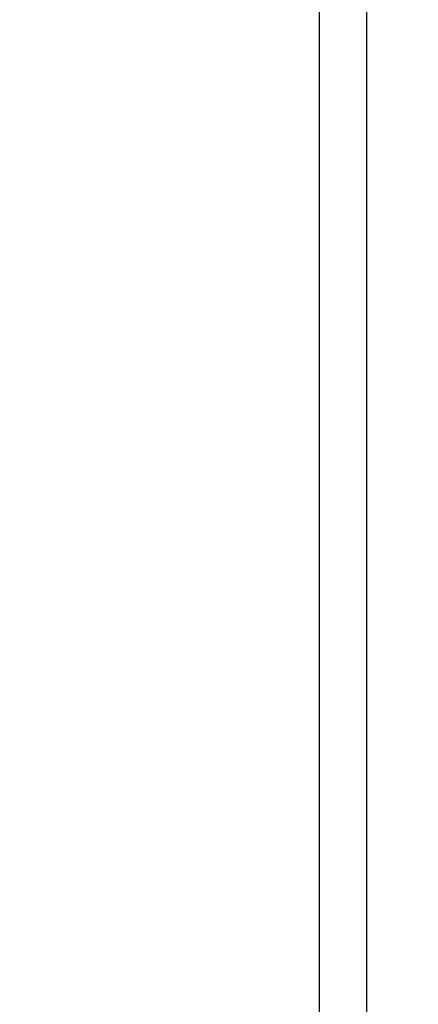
# Model space of a CAD drawing. Header units: millimetres. Extents: x 15 to 2005, y -26 to 622.
# Tile 14 of 256: x 25.616 to 26.452, y 26.043 to 28.11. Entities that reach past the tile are written whole.
import ezdxf
from ezdxf.enums import TextEntityAlignment as Align

# ---------------------------------------------------------------- set-up
doc = ezdxf.new("R2010")
doc.units = ezdxf.units.MM
doc.styles.add('SEACAD_Arial', font='arial.ttf')
doc.dimstyles.new('ISO-25', dxfattribs={"dimtxt": 2.5, "dimasz": 2.5, "dimexe": 1.25, "dimexo": 0.625, "dimtad": 1, "dimtxsty": 'Standard', "dimcen": 2.5, "dimadec": 0, "dimazin": 0, "dimtfac": 1, "dimtmove": 0, "dimatfit": 3, "dimfxl": 0, "dimarcsym": 0})

# ---------------------------------------------------------------- blocks, each defined once
blk = doc.blocks.new('DMBLK33')
at = {"linetype": 'Continuous'}
for points in [[(43.2932, 49.4576), (42.2932, 49.4576), (42.7932, 46.4576)], [(43.2932, 41.9576), (42.7932, 44.9576), (42.2932, 41.9576)]]:
    blk.add_hatch(color=7, dxfattribs=at).paths.add_polyline_path(points)
at = {"color": 7, "linetype": 'Continuous'}
for p, q in [((42.7932, 52.4576), (42.7932, 46.4576)), ((27.0938, 46.4576), (44.2932, 46.4576)), ((27.0938, 44.9576), (44.2932, 44.9576)), ((42.7932, 44.9576), (42.7932, -9.4308))]:
    blk.add_line(p, q, dxfattribs=at)
at = {"color": 7, "linetype": 'Continuous', "style": 'SEACAD_Arial'}
for s, p in [(' N°6 POS.', (39.0432, 1.6235)), ('3', (39.0432, -2.8243)), ('M', (39.0432, -8.3808))]:
    blk.add_text(s, height=3, rotation=90, dxfattribs=at).set_placement(p, align=Align.TOP_LEFT)

msp = doc.modelspace()

# ---------------------------------------------------------------- linework, layer by layer
at = {"color": 7, "linetype": 'Continuous'}
for p, q in [((26.3438, 12.2224), (26.3438, 271.6927)), ((26.2438, 47.4576), (26.2438, 23.4576))]:
    msp.add_line(p, q, dxfattribs=at)

# ---------------------------------------------------------------- dimensions: what is measured, and where the dimension line sits
dim = msp.add_linear_dim(base=(42.7932, 46.4576), p1=(25.5938, 46.4576), p2=(25.5938, 44.9576), angle=270, text='\\A1;M <> N°6 POS.', dimstyle='ISO-25', override={"dimtxt": 3, "dimasz": 3, "dimexe": 1.5, "dimexo": 1.5, "dimgap": 0.3, "dimlfac": 2, "dimdsep": 46, "dimsah": 1, "dimcen": 1.5, "dimtofl": 0, "dimtolj": 1}, dxfattribs=at)
dim.commit()
dim.dimension.update_dxf_attribs({"geometry": 'DMBLK33', "text_midpoint": (42.7932, 22.1083), "dimtype": 161})

doc.saveas('drawing.dxf')
